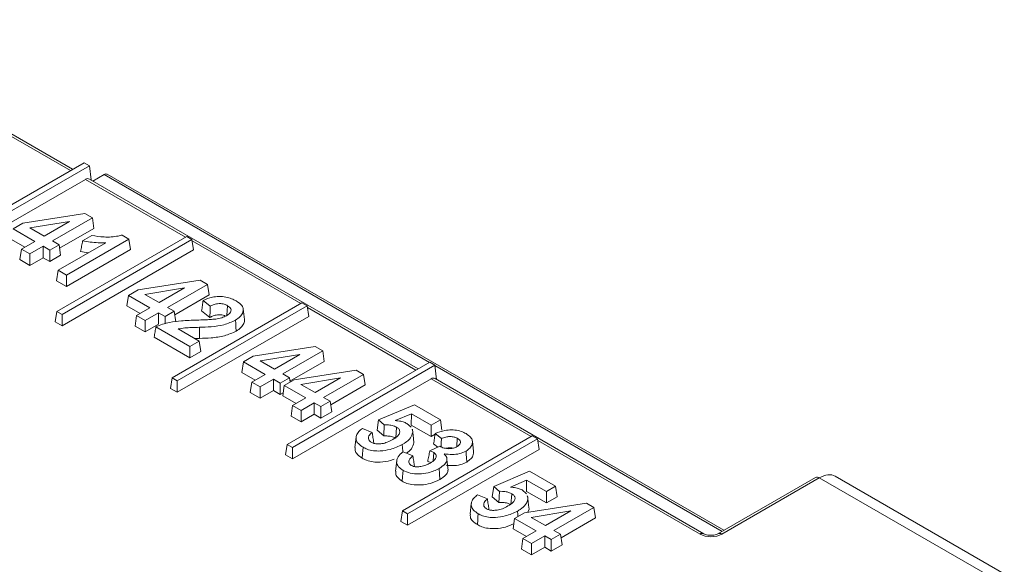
# Model space of a CAD drawing. Header units: millimetres. Extents: x 0 to 2100, y 0 to 1485.
# Tile 117 of 118: x 1736 to 1774, y 1338 to 1359. Entities that reach past the tile are written whole.
import ezdxf

# ---------------------------------------------------------------- set-up
doc = ezdxf.new("R2010")
doc.units = ezdxf.units.MM
doc.header["$LTSCALE"] = 5

msp = doc.modelspace()

# ---------------------------------------------------------------- linework, layer by layer
at = {"color": 7, "linetype": 'Continuous', "lineweight": 15}
for p, q in [((1737.812, 1353.252), (1727.708, 1359.086)), ((1738.261, 1353.511), (1732.706, 1350.305)), ((1732.91, 1350.188), (1738.464, 1353.394)), ((1738.261, 1353.511), (1738.464, 1353.394)), ((1738.53, 1352.838), (1738.464, 1353.394)), ((1738.602, 1352.797), (1739.036, 1353.047)), ((1763.203, 1339.181), (1739.161, 1353.06)), ((1732.91, 1349.744), (1738.312, 1352.862)), ((1751.283, 1345.476), (1738.468, 1352.874)), ((1735.874, 1351.148), (1738.29, 1351.526)), ((1738.29, 1351.526), (1738.58, 1351.359)), ((1735.493, 1350.928), (1735.874, 1351.148)), ((1737.683, 1351.219), (1736.139, 1350.97)), ((1736.696, 1350.649), (1737.683, 1351.219)), ((1738.58, 1351.359), (1737.023, 1350.46)), ((1738.58, 1351.359), (1738.641, 1350.95)), ((1736.336, 1350.441), (1735.493, 1350.928)), ((1736.139, 1350.97), (1736.696, 1350.649)), ((1738.641, 1350.95), (1737.303, 1350.178)), ((1739.74, 1350.689), (1740.007, 1350.535)), ((1735.951, 1350.219), (1735.431, 1350.52)), ((1735.817, 1350.142), (1736.336, 1350.441)), ((1737.282, 1350.31), (1736.923, 1350.103)), ((1737.023, 1350.46), (1737.282, 1350.31)), ((1742.261, 1350.637), (1737.196, 1347.713)), ((1737.244, 1349.318), (1739.106, 1350.393)), ((1737.282, 1350.31), (1737.344, 1349.902)), ((1737.4, 1347.595), (1742.464, 1350.519)), ((1740.007, 1350.535), (1737.571, 1349.129)), ((1738.2, 1350.469), (1738.555, 1350.674)), ((1740.007, 1350.535), (1740.068, 1350.127)), ((1742.464, 1350.519), (1742.261, 1350.637)), ((1742.464, 1350.519), (1742.526, 1350.111)), ((1735.817, 1350.142), (1735.755, 1349.734)), ((1736.144, 1349.953), (1735.817, 1350.142)), ((1736.663, 1350.252), (1736.144, 1349.953)), ((1736.144, 1349.953), (1736.144, 1349.509)), ((1736.923, 1350.103), (1736.663, 1350.252)), ((1736.663, 1350.252), (1736.663, 1349.808)), ((1736.923, 1350.103), (1736.923, 1349.659)), ((1737.4, 1347.151), (1742.526, 1350.111)), ((1740.068, 1350.127), (1737.571, 1348.685)), ((1736.144, 1349.509), (1735.755, 1349.734)), ((1736.663, 1349.808), (1736.144, 1349.509)), ((1736.923, 1349.659), (1736.663, 1349.808)), ((1737.344, 1349.902), (1736.923, 1349.659)), ((1737.244, 1349.318), (1737.182, 1348.91)), ((1737.571, 1349.129), (1737.244, 1349.318)), ((1737.571, 1348.685), (1737.182, 1348.91)), ((1737.571, 1349.129), (1737.571, 1348.685)), ((1740.364, 1348.556), (1742.78, 1348.934)), ((1743.07, 1348.767), (1741.513, 1347.868)), ((1742.78, 1348.934), (1743.07, 1348.767)), ((1743.07, 1348.767), (1743.132, 1348.358)), ((1739.983, 1348.336), (1740.364, 1348.556)), ((1742.173, 1348.627), (1740.629, 1348.378)), ((1740.629, 1348.378), (1741.186, 1348.057)), ((1741.186, 1348.057), (1742.173, 1348.627)), ((1739.983, 1348.336), (1739.921, 1347.928)), ((1740.826, 1347.849), (1739.983, 1348.336)), ((1746.751, 1348.044), (1741.687, 1345.121)), ((1743.132, 1348.358), (1741.793, 1347.585)), ((1743.172, 1347.923), (1742.9, 1348.144)), ((1746.954, 1347.927), (1746.751, 1348.044)), ((1737.196, 1347.713), (1737.135, 1347.305)), ((1737.196, 1347.713), (1737.4, 1347.595)), ((1740.442, 1347.627), (1739.921, 1347.928)), ((1740.307, 1347.55), (1740.826, 1347.849)), ((1741.153, 1347.66), (1740.635, 1347.361)), ((1741.413, 1347.511), (1741.153, 1347.66)), ((1741.153, 1347.66), (1741.153, 1347.216)), ((1741.773, 1347.718), (1741.413, 1347.511)), ((1741.513, 1347.868), (1741.773, 1347.718)), ((1741.773, 1347.718), (1741.834, 1347.31)), ((1741.89, 1345.003), (1746.954, 1347.927)), ((1743.164, 1347.478), (1742.84, 1347.741)), ((1743.852, 1347.937), (1743.824, 1347.562)), ((1744.508, 1347.404), (1744.464, 1347.811)), ((1746.954, 1347.927), (1747.016, 1347.519)), ((1737.135, 1347.305), (1737.4, 1347.151)), ((1737.4, 1347.595), (1737.4, 1347.151)), ((1740.307, 1347.55), (1740.245, 1347.141)), ((1740.635, 1347.361), (1740.307, 1347.55)), ((1740.635, 1347.361), (1740.635, 1346.917)), ((1741.413, 1347.511), (1741.413, 1347.229)), ((1741.89, 1344.559), (1747.016, 1347.519)), ((1740.635, 1346.917), (1740.245, 1347.141)), ((1741.153, 1347.216), (1740.635, 1346.917)), ((1742.386, 1346.35), (1741.057, 1347.117)), ((1741.929, 1347.029), (1742.745, 1346.558)), ((1742.752, 1347.094), (1742.755, 1346.661)), ((1742.386, 1345.906), (1740.991, 1346.711)), ((1742.745, 1346.558), (1742.386, 1346.35)), ((1742.755, 1346.661), (1742.577, 1346.655)), ((1742.745, 1346.558), (1742.807, 1346.149)), ((1742.386, 1346.35), (1742.386, 1345.906)), ((1742.807, 1346.149), (1742.386, 1345.906)), ((1744.854, 1345.964), (1747.27, 1346.342)), ((1747.56, 1346.175), (1746.003, 1345.276)), ((1747.27, 1346.342), (1747.56, 1346.175)), ((1747.56, 1346.175), (1747.622, 1345.766)), ((1744.473, 1345.744), (1744.411, 1345.336)), ((1744.473, 1345.744), (1744.854, 1345.964)), ((1745.316, 1345.257), (1744.473, 1345.744)), ((1746.663, 1346.035), (1745.119, 1345.786)), ((1745.119, 1345.786), (1745.676, 1345.465)), ((1745.676, 1345.465), (1746.663, 1346.035)), ((1751.731, 1345.735), (1746.177, 1342.529)), ((1747.622, 1345.766), (1746.283, 1344.993)), ((1751.731, 1345.735), (1751.934, 1345.618)), ((1744.932, 1345.035), (1744.411, 1345.336)), ((1746.38, 1342.411), (1751.934, 1345.618)), ((1746.443, 1345.046), (1748.859, 1345.424)), ((1748.859, 1345.424), (1749.149, 1345.257)), ((1752.001, 1345.062), (1751.934, 1345.618)), ((1741.687, 1345.121), (1741.625, 1344.712)), ((1741.687, 1345.121), (1741.89, 1345.003)), ((1741.89, 1345.003), (1741.89, 1344.559)), ((1744.797, 1344.958), (1744.735, 1344.549)), ((1744.797, 1344.958), (1745.316, 1345.257)), ((1745.125, 1344.769), (1744.797, 1344.958)), ((1745.644, 1345.068), (1745.125, 1344.769)), ((1745.903, 1344.918), (1745.644, 1345.068)), ((1745.644, 1345.068), (1745.644, 1344.624)), ((1746.263, 1345.126), (1745.903, 1344.918)), ((1746.003, 1345.276), (1746.263, 1345.126)), ((1746.062, 1344.827), (1746.443, 1345.046)), ((1746.263, 1345.126), (1746.288, 1344.957)), ((1746.38, 1341.967), (1751.783, 1345.086)), ((1748.252, 1345.118), (1746.708, 1344.869)), ((1747.265, 1344.548), (1748.252, 1345.118)), ((1749.149, 1345.257), (1747.592, 1344.359)), ((1749.149, 1345.257), (1749.211, 1344.849)), ((1762.422, 1339.046), (1751.938, 1345.098)), ((1741.625, 1344.712), (1741.89, 1344.559)), ((1745.125, 1344.325), (1744.735, 1344.549)), ((1745.125, 1344.769), (1745.125, 1344.325)), ((1745.644, 1344.624), (1745.125, 1344.325)), ((1745.903, 1344.475), (1745.644, 1344.624)), ((1745.903, 1344.918), (1745.903, 1344.475)), ((1746.019, 1344.541), (1745.903, 1344.475)), ((1746.062, 1344.827), (1746, 1344.418)), ((1746.905, 1344.34), (1746.062, 1344.827)), ((1746.708, 1344.869), (1747.265, 1344.548)), ((1749.211, 1344.849), (1747.872, 1344.076)), ((1746.521, 1344.118), (1746, 1344.418)), ((1746.386, 1344.04), (1746.905, 1344.34)), ((1747.852, 1344.209), (1747.492, 1344.001)), ((1747.592, 1344.359), (1747.852, 1344.209)), ((1747.852, 1344.209), (1747.914, 1343.801)), ((1746.386, 1344.04), (1746.325, 1343.632)), ((1746.714, 1343.851), (1746.386, 1344.04)), ((1747.233, 1344.151), (1746.714, 1343.851)), ((1746.714, 1343.851), (1746.714, 1343.407)), ((1747.492, 1344.001), (1747.233, 1344.151)), ((1747.233, 1344.151), (1747.233, 1343.707)), ((1747.492, 1344.001), (1747.492, 1343.557)), ((1747.914, 1343.801), (1747.492, 1343.557)), ((1749.739, 1343.483), (1751.135, 1344.073)), ((1751.135, 1344.073), (1752.147, 1343.489)), ((1746.714, 1343.407), (1746.325, 1343.632)), ((1747.233, 1343.707), (1746.714, 1343.407)), ((1747.492, 1343.557), (1747.233, 1343.707)), ((1749.739, 1343.483), (1749.68, 1343.081)), ((1749.961, 1343.291), (1749.739, 1343.483)), ((1751.017, 1343.726), (1750.39, 1343.46)), ((1751.017, 1343.726), (1751.013, 1343.284)), ((1751.788, 1343.281), (1751.017, 1343.726)), ((1752.147, 1343.489), (1751.788, 1343.281)), ((1752.147, 1343.489), (1752.209, 1343.081)), ((1749.105, 1343.155), (1749.488, 1342.997)), ((1749.938, 1342.857), (1749.68, 1343.081)), ((1750.438, 1343.199), (1750.408, 1342.773)), ((1750.84, 1343.345), (1751.012, 1343.199)), ((1751.788, 1342.837), (1751.013, 1343.284)), ((1751.059, 1343.063), (1751.054, 1343.117)), ((1751.788, 1343.281), (1751.788, 1342.837)), ((1748.86, 1342.813), (1748.817, 1342.406)), ((1755.731, 1342.86), (1750.667, 1339.936)), ((1750.87, 1339.819), (1755.935, 1342.743)), ((1751.941, 1342.926), (1751.788, 1342.837)), ((1752.186, 1342.758), (1751.946, 1342.958)), ((1752.808, 1342.767), (1752.786, 1342.449)), ((1753.437, 1342.251), (1753.394, 1342.658)), ((1755.935, 1342.743), (1755.731, 1342.86)), ((1755.935, 1342.743), (1755.997, 1342.335)), ((1746.177, 1342.529), (1746.115, 1342.12)), ((1746.177, 1342.529), (1746.38, 1342.411)), ((1746.38, 1342.411), (1746.38, 1341.967)), ((1750.693, 1342.237), (1751.076, 1342.08)), ((1750.87, 1339.375), (1755.997, 1342.335)), ((1751.734, 1342.275), (1752.12, 1342.457)), ((1752.046, 1342.422), (1751.885, 1342.556)), ((1746.115, 1342.12), (1746.38, 1341.967)), ((1750.444, 1341.893), (1750.4, 1341.486)), ((1751.888, 1342.212), (1751.864, 1341.891)), ((1752.447, 1341.522), (1752.403, 1341.932)), ((1754.229, 1340.891), (1755.625, 1341.481)), ((1755.625, 1341.481), (1756.637, 1340.897)), ((1755.507, 1341.134), (1754.88, 1340.868)), ((1755.507, 1341.134), (1755.503, 1340.692)), ((1756.278, 1340.689), (1755.507, 1341.134)), ((1766.769, 1341.239), (1762.969, 1339.046)), ((1766.919, 1341.225), (1763.119, 1339.031)), ((1773.718, 1337.3), (1766.919, 1341.225)), ((1774.13, 1337.484), (1767.534, 1341.292)), ((1754.229, 1340.891), (1754.17, 1340.488)), ((1754.451, 1340.699), (1754.229, 1340.891)), ((1755.33, 1340.753), (1755.502, 1340.607)), ((1756.637, 1340.897), (1756.278, 1340.689)), ((1756.637, 1340.897), (1756.699, 1340.488)), ((1753.595, 1340.562), (1753.978, 1340.405)), ((1754.428, 1340.264), (1754.17, 1340.488)), ((1754.929, 1340.607), (1754.898, 1340.18)), ((1756.278, 1340.245), (1755.503, 1340.692)), ((1755.55, 1340.471), (1755.544, 1340.525)), ((1756.278, 1340.689), (1756.278, 1340.245)), ((1756.699, 1340.488), (1756.278, 1340.245)), ((1750.667, 1339.936), (1750.605, 1339.528)), ((1750.667, 1339.936), (1750.87, 1339.819)), ((1753.351, 1340.221), (1753.307, 1339.814)), ((1755.423, 1339.862), (1757.84, 1340.24)), ((1755.602, 1340.002), (1755.555, 1339.883)), ((1757.233, 1339.933), (1755.689, 1339.685)), ((1756.245, 1339.363), (1757.233, 1339.933)), ((1758.129, 1340.073), (1756.573, 1339.174)), ((1757.84, 1340.24), (1758.129, 1340.073)), ((1758.129, 1340.073), (1758.191, 1339.665)), ((1750.87, 1339.819), (1750.87, 1339.375)), ((1755.042, 1339.642), (1754.98, 1339.234)), ((1755.042, 1339.642), (1755.423, 1339.862)), ((1755.886, 1339.156), (1755.042, 1339.642)), ((1755.689, 1339.685), (1756.245, 1339.363)), ((1758.191, 1339.665), (1756.852, 1338.892)), ((1750.605, 1339.528), (1750.87, 1339.375)), ((1755.501, 1338.934), (1754.98, 1339.234)), ((1756.573, 1339.174), (1756.832, 1339.025)), ((1755.367, 1338.856), (1755.305, 1338.448)), ((1755.367, 1338.856), (1755.886, 1339.156)), ((1755.694, 1338.667), (1755.367, 1338.856)), ((1756.213, 1338.967), (1755.694, 1338.667)), ((1756.472, 1338.817), (1756.213, 1338.967)), ((1756.213, 1338.967), (1756.213, 1338.523)), ((1756.832, 1339.025), (1756.472, 1338.817)), ((1756.472, 1338.817), (1756.472, 1338.373)), ((1756.832, 1339.025), (1756.894, 1338.616)), ((1755.694, 1338.223), (1755.305, 1338.448)), ((1755.694, 1338.667), (1755.694, 1338.223)), ((1756.213, 1338.523), (1755.694, 1338.223)), ((1756.472, 1338.373), (1756.213, 1338.523)), ((1756.894, 1338.616), (1756.472, 1338.373))]:
    msp.add_line(p, q, dxfattribs=at)
at = {"color": 8, "linetype": 'Continuous', "lineweight": 15}
for p, q in [((1737.724, 1353.202), (1733.493, 1355.644)), ((1751.717, 1345.727), (1739.036, 1353.047)), ((1742.214, 1350.61), (1738.312, 1352.862)), ((1746.705, 1348.018), (1742.473, 1350.46)), ((1751.195, 1345.425), (1746.963, 1347.868)), ((1763.13, 1339.138), (1751.936, 1345.6)), ((1755.685, 1342.833), (1751.783, 1345.086)), ((1762.272, 1339.031), (1755.944, 1342.684))]:
    msp.add_line(p, q, dxfattribs=at)
at = {"color": 7, "linetype": 'Continuous', "lineweight": 15, "flags": 128}
for points in [[(1744.158, 1347.373), (1744.167, 1347.245), (1744.176, 1347.117), (1744.189, 1346.947)], [(1751.068, 1343.003), (1751.082, 1342.881), (1751.095, 1342.758), (1751.112, 1342.594)], [(1749.131, 1342.419), (1749.121, 1342.291), (1749.112, 1342.163), (1749.1, 1341.992)], [(1750.662, 1342.519), (1750.671, 1342.391), (1750.68, 1342.263), (1750.683, 1342.229)], [(1753.146, 1342.268), (1753.155, 1342.14), (1753.164, 1342.012), (1753.176, 1341.842)], [(1750.692, 1341.517), (1750.683, 1341.389), (1750.674, 1341.262), (1750.661, 1341.091)], [(1752.101, 1341.59), (1752.116, 1341.377), (1752.132, 1341.164)], [(1755.559, 1340.411), (1755.572, 1340.289), (1755.585, 1340.166), (1755.602, 1340.002)], [(1753.621, 1339.827), (1753.612, 1339.699), (1753.602, 1339.571), (1753.59, 1339.4)], [(1755.152, 1339.927), (1755.161, 1339.799), (1755.167, 1339.714)]]:
    msp.add_lwpolyline(points, dxfattribs=at)
at = {"color": 7, "linetype": 'Continuous', "lineweight": 15}
for centre, radius, start, end in [((1739.109, 1352.947), 0.124, 65.17, 126.1399), ((1766.832, 1341.109), 0.145, 52.9592, 115.7303)]:
    msp.add_arc(centre, radius, start, end, dxfattribs=at)
at = {"color": 8, "linetype": 'Continuous', "lineweight": 15}
for centre, start, end in [((1762.359, 1338.915), 64.4148, 127.0264), ((1763.032, 1338.915), 52.9634, 115.688)]:
    msp.add_arc(centre, 0.145, start, end, dxfattribs=at)
at = {"color": 7, "linetype": 'Continuous', "lineweight": 15}
for centre, major_axis, ratio, start_param, end_param in [((1738.331, 1352.607), (0.128, 0.272), 0.625261, 6.231233, 7.01655), ((1751.801, 1344.83), (0.128, 0.272), 0.625261, 6.231233, 7.01655), ((1766.884, 1340.224), (0.661, 1.062), 0.553965, 0.018384, 0.803701), ((1762.695, 1339.277), (0.6, 0), 0.578871, 3.92836, 5.496418)]:
    msp.add_ellipse(centre, major_axis=major_axis, ratio=ratio, start_param=start_param, end_param=end_param, dxfattribs=at)
for points, knots in [([(1738.555, 1350.674), (1738.714, 1350.649), (1739.052, 1350.597), (1739.47, 1350.62), (1739.689, 1350.676), (1739.74, 1350.689)], [0, 0, 0, 0, 0.4070049, 0.8636203, 1, 1, 1, 1]), ([(1738.2, 1350.469), (1738.187, 1350.399), (1738.161, 1350.26), (1738.135, 1350.121), (1738.123, 1350.052)], [0, 0, 0, 0, 0.5, 1, 1, 1, 1]), ([(1739.106, 1350.393), (1739.006, 1350.391), (1738.803, 1350.388), (1738.496, 1350.41), (1738.299, 1350.449), (1738.2, 1350.469)], [0, 0, 0, 0, 0.3262914, 0.6584886, 1, 1, 1, 1]), ([(1738.414, 1349.994), (1738.412, 1349.994), (1738.31, 1350.004), (1738.215, 1350.028), (1738.123, 1350.052)], [0, 0, 0, 0, 0.022674, 1, 1, 1, 1]), ([(1742.9, 1348.144), (1742.89, 1348.077), (1742.87, 1347.942), (1742.85, 1347.808), (1742.84, 1347.741)], [0, 0, 0, 0, 0.5, 1, 1, 1, 1]), ([(1742.9, 1348.144), (1743.015, 1348.19), (1743.202, 1348.266), (1743.517, 1348.306), (1743.782, 1348.282), (1744.01, 1348.215), (1744.131, 1348.152), (1744.188, 1348.121)], [0, 0, 0, 0, 0.290509, 0.474147, 0.658488, 0.838535, 1, 1, 1, 1]), ([(1743.852, 1347.937), (1743.808, 1347.959), (1743.732, 1347.997), (1743.589, 1348.021), (1743.439, 1348.015), (1743.297, 1347.979), (1743.211, 1347.94), (1743.172, 1347.923)], [0, 0, 0, 0, 0.223874, 0.397312, 0.570645, 0.80856, 1, 1, 1, 1]), ([(1744.188, 1348.121), (1744.273, 1348.064), (1744.412, 1347.97), (1744.48, 1347.802), (1744.446, 1347.654), (1744.352, 1347.502), (1744.223, 1347.416), (1744.158, 1347.373)], [0, 0, 0, 0, 0.267375, 0.432949, 0.598208, 0.795377, 1, 1, 1, 1]), ([(1743.172, 1347.923), (1743.171, 1347.874), (1743.17, 1347.775), (1743.167, 1347.627), (1743.165, 1347.528), (1743.164, 1347.478)], [0, 0, 0, 0, 0.334613, 0.667307, 1, 1, 1, 1]), ([(1743.806, 1347.547), (1743.855, 1347.58), (1743.937, 1347.633), (1743.992, 1347.727), (1743.986, 1347.809), (1743.937, 1347.882), (1743.879, 1347.92), (1743.852, 1347.937)], [0, 0, 0, 0, 0.291864, 0.477164, 0.663412, 0.837809, 1, 1, 1, 1]), ([(1741.057, 1347.117), (1741.23, 1347.181), (1741.535, 1347.295), (1742.097, 1347.353), (1742.455, 1347.367), (1742.658, 1347.375)], [0, 0, 0, 0, 0.361377, 0.638427, 1, 1, 1, 1]), ([(1742.658, 1347.375), (1742.758, 1347.378), (1742.931, 1347.384), (1743.176, 1347.395), (1743.319, 1347.41), (1743.39, 1347.417)], [0, 0, 0, 0, 0.408621, 0.703789, 1, 1, 1, 1]), ([(1744.158, 1347.373), (1744.015, 1347.307), (1743.736, 1347.178), (1743.23, 1347.111), (1742.905, 1347.099), (1742.752, 1347.094)], [0, 0, 0, 0, 0.357125, 0.696707, 1, 1, 1, 1]), ([(1743.77, 1347.532), (1743.742, 1347.545), (1743.684, 1347.573), (1743.569, 1347.587), (1743.434, 1347.579), (1743.294, 1347.54), (1743.207, 1347.499), (1743.164, 1347.478)], [0, 0, 0, 0, 0.158737, 0.329472, 0.500036, 0.755483, 1, 1, 1, 1]), ([(1743.39, 1347.417), (1743.43, 1347.424), (1743.51, 1347.437), (1743.656, 1347.475), (1743.747, 1347.519), (1743.806, 1347.547)], [0, 0, 0, 0, 0.259837, 0.520269, 1, 1, 1, 1]), ([(1744.505, 1347.404), (1744.506, 1347.4), (1744.527, 1347.349), (1744.481, 1347.235), (1744.389, 1347.079), (1744.255, 1346.99), (1744.189, 1346.947)], [0, 0, 0, 0, 0.023408, 0.313179, 0.660171, 1, 1, 1, 1]), ([(1741.057, 1347.117), (1741.046, 1347.049), (1741.024, 1346.914), (1741.002, 1346.779), (1740.991, 1346.711)], [0, 0, 0, 0, 0.5, 1, 1, 1, 1]), ([(1742.752, 1347.094), (1742.652, 1347.091), (1742.464, 1347.084), (1742.185, 1347.075), (1742.015, 1347.044), (1741.929, 1347.029)], [0, 0, 0, 0, 0.3610925, 0.6776338, 1, 1, 1, 1]), ([(1744.189, 1346.947), (1744.041, 1346.878), (1743.753, 1346.745), (1743.236, 1346.678), (1742.907, 1346.666), (1742.755, 1346.661)], [0, 0, 0, 0, 0.361488, 0.703953, 1, 1, 1, 1]), ([(1750.39, 1343.46), (1750.425, 1343.456), (1750.495, 1343.446), (1750.599, 1343.431), (1750.721, 1343.403), (1750.794, 1343.367), (1750.84, 1343.345)], [0, 0, 0, 0, 0.2164996, 0.4331178, 0.641229, 1, 1, 1, 1]), ([(1749.131, 1342.419), (1749.064, 1342.463), (1748.936, 1342.549), (1748.852, 1342.713), (1748.86, 1342.879), (1748.955, 1343.029), (1749.058, 1343.115), (1749.105, 1343.155)], [0, 0, 0, 0, 0.216571, 0.41591, 0.614881, 0.822161, 1, 1, 1, 1]), ([(1749.961, 1343.291), (1749.958, 1343.231), (1749.95, 1343.086), (1749.942, 1342.942), (1749.938, 1342.857)], [0, 0, 0, 0, 0.4116985, 1, 1, 1, 1]), ([(1750.438, 1343.199), (1750.383, 1343.224), (1750.275, 1343.273), (1750.101, 1343.293), (1749.998, 1343.291), (1749.961, 1343.291)], [0, 0, 0, 0, 0.405311, 0.781683, 1, 1, 1, 1]), ([(1750.292, 1342.721), (1750.371, 1342.77), (1750.488, 1342.844), (1750.568, 1342.971), (1750.569, 1343.07), (1750.516, 1343.149), (1750.459, 1343.186), (1750.438, 1343.199)], [0, 0, 0, 0, 0.365615, 0.547296, 0.72993, 0.901776, 1, 1, 1, 1]), ([(1751.068, 1343.003), (1751.048, 1342.927), (1751.007, 1342.774), (1750.824, 1342.618), (1750.698, 1342.541), (1750.662, 1342.519)], [0, 0, 0, 0, 0.417768, 0.834903, 1, 1, 1, 1]), ([(1751.041, 1343.115), (1751.053, 1343.09), (1751.071, 1343.053), (1751.069, 1343.015), (1751.068, 1343.003)], [0, 0, 0, 0, 0.6955796, 1, 1, 1, 1]), ([(1751.946, 1342.958), (1752.067, 1343.001), (1752.263, 1343.071), (1752.58, 1343.105), (1752.84, 1343.077), (1753.027, 1343.014), (1753.117, 1342.965), (1753.147, 1342.949)], [0, 0, 0, 0, 0.320083, 0.518706, 0.718316, 0.907702, 1, 1, 1, 1]), ([(1749.488, 1342.997), (1749.438, 1342.952), (1749.356, 1342.879), (1749.338, 1342.765), (1749.363, 1342.677), (1749.421, 1342.634), (1749.45, 1342.612)], [0, 0, 0, 0, 0.373667, 0.617545, 0.8042, 1, 1, 1, 1]), ([(1749.45, 1342.612), (1749.485, 1342.596), (1749.556, 1342.562), (1749.707, 1342.544), (1749.889, 1342.556), (1750.098, 1342.616), (1750.223, 1342.683), (1750.292, 1342.721)], [0, 0, 0, 0, 0.138388, 0.28412, 0.467744, 0.703114, 1, 1, 1, 1]), ([(1749.488, 1342.997), (1749.498, 1342.93), (1749.519, 1342.795), (1749.539, 1342.661), (1749.55, 1342.594)], [0, 0, 0, 0, 0.5, 1, 1, 1, 1]), ([(1750.408, 1342.773), (1750.351, 1342.798), (1750.247, 1342.844), (1750.075, 1342.86), (1749.977, 1342.858), (1749.938, 1342.857)], [0, 0, 0, 0, 0.415839, 0.768355, 1, 1, 1, 1]), ([(1751.946, 1342.958), (1751.936, 1342.891), (1751.915, 1342.757), (1751.895, 1342.623), (1751.885, 1342.556)], [0, 0, 0, 0, 0.5, 1, 1, 1, 1]), ([(1752.186, 1342.758), (1752.185, 1342.683), (1752.182, 1342.574), (1752.18, 1342.464), (1752.179, 1342.429)], [0, 0, 0, 0, 0.675475, 1, 1, 1, 1]), ([(1752.808, 1342.767), (1752.769, 1342.785), (1752.689, 1342.822), (1752.54, 1342.837), (1752.38, 1342.825), (1752.265, 1342.791), (1752.2, 1342.763), (1752.186, 1342.758)], [0, 0, 0, 0, 0.221935, 0.443415, 0.644984, 0.925206, 1, 1, 1, 1]), ([(1752.796, 1342.444), (1752.837, 1342.472), (1752.903, 1342.517), (1752.934, 1342.599), (1752.92, 1342.669), (1752.873, 1342.727), (1752.826, 1342.756), (1752.808, 1342.767)], [0, 0, 0, 0, 0.295054, 0.484556, 0.673626, 0.874113, 1, 1, 1, 1]), ([(1753.147, 1342.949), (1753.214, 1342.904), (1753.333, 1342.824), (1753.404, 1342.676), (1753.389, 1342.528), (1753.314, 1342.383), (1753.199, 1342.304), (1753.146, 1342.268)], [0, 0, 0, 0, 0.231957, 0.413399, 0.594266, 0.81341, 1, 1, 1, 1]), ([(1749.1, 1341.992), (1749.034, 1342.037), (1748.904, 1342.125), (1748.812, 1342.274), (1748.823, 1342.368), (1748.827, 1342.406)], [0, 0, 0, 0, 0.3831239, 0.754109, 1, 1, 1, 1]), ([(1750.662, 1342.519), (1750.51, 1342.449), (1750.254, 1342.331), (1749.846, 1342.266), (1749.534, 1342.273), (1749.301, 1342.33), (1749.183, 1342.391), (1749.131, 1342.419)], [0, 0, 0, 0, 0.336732, 0.568731, 0.72257, 0.876726, 1, 1, 1, 1]), ([(1750.692, 1341.517), (1750.626, 1341.563), (1750.49, 1341.656), (1750.427, 1341.833), (1750.466, 1342.019), (1750.578, 1342.15), (1750.673, 1342.222), (1750.693, 1342.237)], [0, 0, 0, 0, 0.222048, 0.45733, 0.656678, 0.92699, 1, 1, 1, 1]), ([(1751.112, 1342.594), (1751.092, 1342.514), (1751.055, 1342.363), (1750.898, 1342.24), (1750.824, 1342.183)], [0, 0, 0, 0, 0.532787, 1, 1, 1, 1]), ([(1751.734, 1342.275), (1751.721, 1342.206), (1751.695, 1342.069), (1751.668, 1341.931), (1751.654, 1341.862)], [0, 0, 0, 0, 0.499997, 1, 1, 1, 1]), ([(1751.888, 1342.212), (1751.871, 1342.221), (1751.825, 1342.246), (1751.769, 1342.264), (1751.734, 1342.275)], [0, 0, 0, 0, 0.369388, 1, 1, 1, 1]), ([(1752.12, 1342.457), (1752.148, 1342.442), (1752.225, 1342.403), (1752.341, 1342.371), (1752.426, 1342.364), (1752.448, 1342.362)], [0, 0, 0, 0, 0.307316, 0.824625, 1, 1, 1, 1]), ([(1753.146, 1342.268), (1753.066, 1342.23), (1752.91, 1342.156), (1752.598, 1342.125), (1752.398, 1342.147), (1752.295, 1342.158)], [0, 0, 0, 0, 0.334091, 0.654613, 1, 1, 1, 1]), ([(1752.65, 1342.387), (1752.65, 1342.388), (1752.613, 1342.401), (1752.521, 1342.4), (1752.42, 1342.396), (1752.37, 1342.38), (1752.357, 1342.376)], [0, 0, 0, 0, 0.002039, 0.436748, 0.852707, 1, 1, 1, 1]), ([(1752.448, 1342.362), (1752.497, 1342.363), (1752.596, 1342.364), (1752.715, 1342.401), (1752.774, 1342.432), (1752.796, 1342.444)], [0, 0, 0, 0, 0.373178, 0.762977, 1, 1, 1, 1]), ([(1753.432, 1342.251), (1753.433, 1342.211), (1753.437, 1342.113), (1753.355, 1341.966), (1753.234, 1341.882), (1753.176, 1341.842)], [0, 0, 0, 0, 0.268442, 0.653597, 1, 1, 1, 1]), ([(1750.343, 1341.957), (1750.297, 1341.937), (1750.139, 1341.87), (1749.846, 1341.834), (1749.521, 1341.839), (1749.277, 1341.9), (1749.154, 1341.964), (1749.1, 1341.992)], [0, 0, 0, 0, 0.127709, 0.430873, 0.63518, 0.839865, 1, 1, 1, 1]), ([(1751.076, 1342.08), (1751.03, 1342.042), (1750.952, 1341.98), (1750.909, 1341.879), (1750.917, 1341.801), (1750.959, 1341.745), (1750.997, 1341.72), (1751.012, 1341.71)], [0, 0, 0, 0, 0.336276, 0.562905, 0.754067, 0.903808, 1, 1, 1, 1]), ([(1751.076, 1342.08), (1751.086, 1342.012), (1751.107, 1341.878), (1751.128, 1341.744), (1751.139, 1341.676)], [0, 0, 0, 0, 0.4999999, 1, 1, 1, 1]), ([(1751.747, 1341.834), (1751.746, 1341.834), (1751.717, 1341.845), (1751.685, 1341.853), (1751.654, 1341.862)], [0, 0, 0, 0, 0.028229, 1, 1, 1, 1]), ([(1751.751, 1341.803), (1751.817, 1341.846), (1751.92, 1341.913), (1751.984, 1342.025), (1751.987, 1342.104), (1751.952, 1342.168), (1751.909, 1342.198), (1751.888, 1342.212)], [0, 0, 0, 0, 0.36717, 0.575426, 0.749374, 0.878827, 1, 1, 1, 1]), ([(1752.295, 1342.158), (1752.337, 1342.112), (1752.413, 1342.026), (1752.403, 1341.885), (1752.317, 1341.733), (1752.184, 1341.645), (1752.101, 1341.59)], [0, 0, 0, 0, 0.24659, 0.451743, 0.655499, 1, 1, 1, 1]), ([(1750.661, 1341.091), (1750.596, 1341.136), (1750.469, 1341.224), (1750.393, 1341.368), (1750.406, 1341.455), (1750.411, 1341.486)], [0, 0, 0, 0, 0.403768, 0.7844367, 1, 1, 1, 1]), ([(1752.101, 1341.59), (1751.963, 1341.524), (1751.734, 1341.414), (1751.322, 1341.37), (1750.965, 1341.393), (1750.782, 1341.477), (1750.692, 1341.517)], [0, 0, 0, 0, 0.335593, 0.56019, 0.785444, 1, 1, 1, 1]), ([(1751.012, 1341.71), (1751.041, 1341.697), (1751.106, 1341.666), (1751.243, 1341.651), (1751.412, 1341.666), (1751.592, 1341.718), (1751.698, 1341.775), (1751.751, 1341.803)], [0, 0, 0, 0, 0.134433, 0.295688, 0.480181, 0.741981, 1, 1, 1, 1]), ([(1752.439, 1341.523), (1752.438, 1341.504), (1752.437, 1341.44), (1752.348, 1341.309), (1752.214, 1341.219), (1752.132, 1341.164)], [0, 0, 0, 0, 0.13612, 0.467244, 1, 1, 1, 1]), ([(1753.176, 1341.842), (1753.097, 1341.804), (1752.937, 1341.728), (1752.642, 1341.693), (1752.457, 1341.709), (1752.375, 1341.716)], [0, 0, 0, 0, 0.351817, 0.711628, 1, 1, 1, 1]), ([(1752.132, 1341.164), (1752.014, 1341.105), (1751.801, 1341), (1751.404, 1340.938), (1751.06, 1340.95), (1750.809, 1341.014), (1750.701, 1341.07), (1750.661, 1341.091)], [0, 0, 0, 0, 0.281085, 0.507772, 0.734642, 0.901477, 1, 1, 1, 1]), ([(1754.451, 1340.699), (1754.448, 1340.639), (1754.44, 1340.494), (1754.433, 1340.35), (1754.428, 1340.264)], [0, 0, 0, 0, 0.411699, 1, 1, 1, 1]), ([(1754.929, 1340.607), (1754.873, 1340.632), (1754.766, 1340.681), (1754.591, 1340.701), (1754.488, 1340.699), (1754.451, 1340.699)], [0, 0, 0, 0, 0.4053114, 0.7816829, 1, 1, 1, 1]), ([(1754.88, 1340.868), (1754.915, 1340.864), (1754.986, 1340.854), (1755.089, 1340.839), (1755.211, 1340.811), (1755.284, 1340.775), (1755.33, 1340.753)], [0, 0, 0, 0, 0.2165, 0.433118, 0.641229, 1, 1, 1, 1]), ([(1753.621, 1339.827), (1753.554, 1339.871), (1753.426, 1339.957), (1753.342, 1340.121), (1753.35, 1340.286), (1753.445, 1340.437), (1753.548, 1340.523), (1753.595, 1340.562)], [0, 0, 0, 0, 0.216571, 0.41591, 0.614881, 0.822161, 1, 1, 1, 1]), ([(1753.978, 1340.405), (1753.928, 1340.36), (1753.846, 1340.287), (1753.828, 1340.173), (1753.853, 1340.085), (1753.911, 1340.042), (1753.94, 1340.02)], [0, 0, 0, 0, 0.373667, 0.617545, 0.8042, 1, 1, 1, 1]), ([(1753.978, 1340.405), (1753.988, 1340.337), (1754.009, 1340.203), (1754.03, 1340.069), (1754.04, 1340.002)], [0, 0, 0, 0, 0.5, 1, 1, 1, 1]), ([(1754.782, 1340.129), (1754.861, 1340.178), (1754.979, 1340.252), (1755.058, 1340.379), (1755.06, 1340.478), (1755.006, 1340.557), (1754.949, 1340.593), (1754.929, 1340.607)], [0, 0, 0, 0, 0.365615, 0.547296, 0.72993, 0.901776, 1, 1, 1, 1]), ([(1755.559, 1340.411), (1755.538, 1340.335), (1755.497, 1340.182), (1755.314, 1340.026), (1755.188, 1339.949), (1755.152, 1339.927)], [0, 0, 0, 0, 0.417768, 0.834903, 1, 1, 1, 1]), ([(1755.531, 1340.523), (1755.544, 1340.498), (1755.561, 1340.461), (1755.559, 1340.423), (1755.559, 1340.411)], [0, 0, 0, 0, 0.69558, 1, 1, 1, 1]), ([(1753.94, 1340.02), (1753.975, 1340.004), (1754.046, 1339.97), (1754.197, 1339.952), (1754.379, 1339.964), (1754.588, 1340.024), (1754.713, 1340.091), (1754.782, 1340.129)], [0, 0, 0, 0, 0.138388, 0.28412, 0.467744, 0.703114, 1, 1, 1, 1]), ([(1754.898, 1340.18), (1754.841, 1340.206), (1754.737, 1340.252), (1754.565, 1340.268), (1754.467, 1340.265), (1754.428, 1340.264)], [0, 0, 0, 0, 0.415839, 0.768355, 1, 1, 1, 1]), ([(1753.59, 1339.4), (1753.524, 1339.445), (1753.394, 1339.532), (1753.303, 1339.682), (1753.313, 1339.776), (1753.318, 1339.814)], [0, 0, 0, 0, 0.383124, 0.754109, 1, 1, 1, 1]), ([(1755.152, 1339.927), (1755, 1339.857), (1754.744, 1339.739), (1754.336, 1339.674), (1754.024, 1339.681), (1753.791, 1339.738), (1753.673, 1339.799), (1753.621, 1339.827)], [0, 0, 0, 0, 0.336732, 0.568731, 0.72257, 0.876726, 1, 1, 1, 1]), ([(1755.011, 1339.434), (1754.908, 1339.388), (1754.696, 1339.292), (1754.337, 1339.241), (1754.011, 1339.248), (1753.767, 1339.308), (1753.644, 1339.372), (1753.59, 1339.4)], [0, 0, 0, 0, 0.246303, 0.50825, 0.68478, 0.861636, 1, 1, 1, 1]), ([(1762.969, 1339.046), (1762.949, 1339.035), (1762.907, 1339.015), (1762.807, 1338.99), (1762.69, 1338.981), (1762.573, 1338.992), (1762.478, 1339.017), (1762.439, 1339.037), (1762.422, 1339.046)], [0, 0, 0, 0, 0.161885, 0.326224, 0.505292, 0.692512, 0.859321, 1, 1, 1, 1])]:
    msp.add_open_spline(points, degree=3, knots=knots, dxfattribs=at)

doc.saveas('drawing.dxf')
